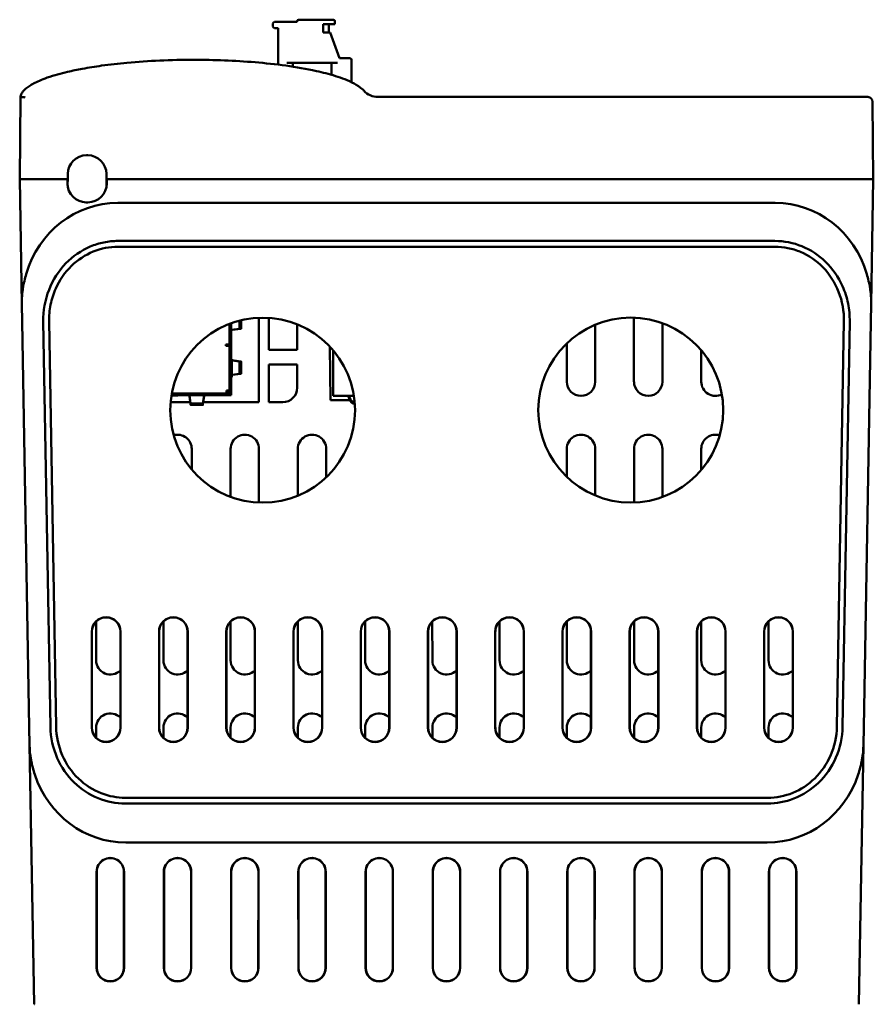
# Model space of a CAD drawing. Header units: inches. Extents: x 2.2 to 39.6, y -5.4 to 27.4.
# Tile 5 of 62: x 13.3 to 17.8, y -1.8 to 3.4. Entities that reach past the tile are written whole.
import ezdxf

# ---------------------------------------------------------------- set-up
doc = ezdxf.new("R2010")
doc.units = ezdxf.units.IN
doc.header["$MEASUREMENT"] = 0
doc.layers.add('Visible Edges(ANSI)', color=7, linetype='Continuous', lineweight=50)

msp = doc.modelspace()

# ---------------------------------------------------------------- linework, layer by layer
at = {"layer": 'Visible Edges(ANSI)'}
for p, q in [((14.6265, 3.3365), (14.6265, 3.3208)), ((14.7525, 3.3444), (14.6344, 3.3444)), ((14.7525, 3.3483), (14.7525, 3.3444)), ((14.9415, 3.3562), (14.7604, 3.3562)), ((14.8879, 3.3326), (14.9493, 3.3326)), ((14.8879, 3.2893), (14.8879, 3.3326)), ((14.9178, 3.3326), (14.9178, 3.2893)), ((14.9493, 3.3483), (14.9493, 3.3483)), ((14.9493, 3.3483), (14.9493, 3.3326)), ((14.9493, 3.3483), (14.9493, 3.3326)), ((14.9493, 3.3326), (14.9493, 3.3483)), ((14.9493, 3.3483), (14.9493, 3.3483)), ((14.9493, 3.3326), (14.9493, 3.3483)), ((14.6344, 3.3129), (14.6541, 3.3129)), ((14.6541, 3.3129), (14.6541, 3.1222)), ((14.9242, 3.2893), (14.8879, 3.2893)), ((14.973, 3.1554), (14.9242, 3.2893)), ((14.9242, 3.2893), (14.973, 3.1554)), ((14.973, 3.1554), (14.9242, 3.2893)), ((14.9242, 3.2893), (14.973, 3.1554)), ((14.7308, 3.1318), (14.6993, 3.1318)), ((14.7308, 3.1318), (14.7623, 3.1318)), ((14.7308, 3.1318), (14.7308, 3.1116)), ((14.7623, 3.1318), (14.9001, 3.1318)), ((14.9001, 3.1318), (14.9316, 3.1318)), ((14.9316, 3.1318), (14.9316, 3.0691)), ((14.9631, 3.1318), (14.9316, 3.1318)), ((15.0281, 3.1554), (14.973, 3.1554)), ((15.0359, 3.1475), (15.0359, 3.1279)), ((15.0359, 3.1475), (15.0359, 3.1279)), ((15.0359, 3.1475), (15.0359, 3.1475)), ((15.0359, 3.1279), (15.0359, 3.1475)), ((15.0359, 3.1475), (15.0359, 3.1475)), ((15.0359, 3.1475), (15.0359, 3.0306)), ((13.312, 2.9541), (13.3083, 2.5256)), ((17.7234, 2.9541), (15.1738, 2.9541)), ((17.7519, 2.5256), (17.7484, 2.9294)), ((13.6565, 2.6506), (13.6622, 2.6506)), ((13.3083, 2.5256), (13.3196, 1.8761)), ((13.3083, 2.5256), (13.3257, 2.5256)), ((13.3333, 2.5256), (13.3257, 2.5256)), ((13.5333, 2.5256), (13.3333, 2.5256)), ((13.5342, 2.5256), (13.5333, 2.5256)), ((13.5372, 2.5256), (13.5342, 2.5256)), ((13.5372, 2.5256), (13.557, 2.5256)), ((13.5583, 2.5256), (13.557, 2.5256)), ((13.5572, 2.5036), (13.5572, 2.5256)), ((13.558, 2.4986), (13.5583, 2.5256)), ((13.5583, 2.5256), (13.5585, 2.5535)), ((13.7602, 2.5535), (13.7605, 2.5256)), ((13.7618, 2.5256), (13.7605, 2.5256)), ((13.7605, 2.5256), (13.7607, 2.4986)), ((13.7616, 2.5256), (13.7616, 2.5036)), ((13.7618, 2.5256), (13.7816, 2.5256)), ((13.7841, 2.5256), (13.7816, 2.5256)), ((13.7855, 2.5256), (13.7841, 2.5256)), ((17.7269, 2.5256), (13.7855, 2.5256)), ((17.7519, 2.5256), (17.7269, 2.5256)), ((17.7406, 1.8761), (17.7519, 2.5256)), ((13.558, 2.4986), (13.5573, 2.4986)), ((13.558, 2.4986), (13.5576, 2.4942)), ((13.7607, 2.4986), (13.7611, 2.494)), ((13.7607, 2.4986), (13.7614, 2.4986)), ((13.6636, 2.4056), (13.6552, 2.4056)), ((13.8187, 2.4032), (17.2415, 2.4032)), ((13.8204, 2.2049), (17.2398, 2.2049)), ((17.2398, 2.1749), (13.8204, 2.1749)), ((13.3196, 1.8761), (13.3212, 1.7833)), ((17.739, 1.7833), (17.7406, 1.8761)), ((14.5537, 1.8051), (14.5537, 1.366)), ((14.6048, 1.639), (14.6048, 1.8045)), ((16.5061, 1.4724), (16.5061, 1.8055)), ((13.3212, 1.7833), (13.358, -0.3248)), ((13.468, -0.3229), (13.4312, 1.7852)), ((13.4612, 1.7857), (13.498, -0.3223)), ((14.4008, 1.7736), (14.4008, 1.6667)), ((14.4008, 1.7595), (14.4011, 1.7595)), ((14.4019, 1.7557), (14.4008, 1.7557)), ((14.4008, 1.7475), (14.4019, 1.7475)), ((14.401, 1.7465), (14.401, 1.5889)), ((14.4017, 1.7427), (14.4017, 1.7413)), ((14.4018, 1.5889), (14.4019, 1.7605)), ((14.4019, 1.4147), (14.4019, 1.774)), ((14.4019, 1.7605), (14.4019, 1.774)), ((14.4098, 1.777), (14.4098, 1.4147)), ((14.4098, 1.7422), (14.4523, 1.7482)), ((14.4591, 1.7482), (14.4151, 1.742)), ((14.4553, 1.7482), (14.4523, 1.7482)), ((14.4528, 1.7707), (14.4528, 1.7898)), ((14.4528, 1.7484), (14.4528, 1.7557)), ((14.4528, 1.7484), (14.4563, 1.7484)), ((14.4591, 1.7482), (14.4553, 1.7482)), ((14.4563, 1.7484), (14.4607, 1.7485)), ((14.4607, 1.7898), (14.4607, 1.7707)), ((14.4607, 1.7557), (14.4607, 1.7485)), ((14.7528, 1.7707), (14.7528, 1.639)), ((16.3041, 1.7688), (16.304, 1.4724)), ((16.6541, 1.7767), (16.654, 1.4724)), ((17.5622, -0.3223), (17.599, 1.7857)), ((17.629, 1.7852), (17.5922, -0.3229)), ((17.7022, -0.3248), (17.739, 1.7833)), ((14.4017, 1.7266), (14.4016, 1.7266)), ((14.4017, 1.7263), (14.4016, 1.7106)), ((14.4018, 1.5889), (14.4019, 1.7397)), ((14.4019, 1.7397), (14.4019, 1.7397)), ((14.4098, 1.737), (14.41, 1.737)), ((14.3811, 1.6588), (14.3811, 1.6667)), ((14.3811, 1.6667), (14.4008, 1.6667)), ((14.385, 1.6588), (14.3811, 1.6588)), ((14.3835, 1.6667), (14.3835, 1.6588)), ((14.4008, 1.6588), (14.385, 1.6588)), ((14.3914, 1.6588), (14.3914, 1.6667)), ((14.3919, 1.6667), (14.3919, 1.6588)), ((14.3973, 1.6667), (14.3973, 1.6588)), ((14.4008, 1.4265), (14.4008, 1.6588)), ((14.9259, 1.3755), (14.9235, 1.6543)), ((16.1561, 1.4724), (16.1561, 1.672)), ((14.4019, 1.5889), (14.4008, 1.5889)), ((14.4016, 1.6152), (14.4017, 1.5995)), ((14.4016, 1.5977), (14.4016, 1.5992)), ((14.4017, 1.5977), (14.4016, 1.5977)), ((14.4019, 1.5958), (14.4019, 1.5958)), ((14.4098, 1.5889), (14.4118, 1.5889)), ((14.4118, 1.5889), (14.4118, 1.4965)), ((14.7528, 1.639), (14.6048, 1.639)), ((14.94, 1.3996), (14.94, 1.6358)), ((16.8561, 1.4724), (16.8561, 1.636)), ((14.4019, 1.5858), (14.4019, 1.5035)), ((14.4523, 1.5776), (14.4118, 1.5833)), ((14.4151, 1.5838), (14.4591, 1.5776)), ((14.4523, 1.5776), (14.4553, 1.5776)), ((14.4563, 1.5774), (14.4528, 1.5774)), ((14.4528, 1.5701), (14.4528, 1.5774)), ((14.4528, 1.536), (14.4528, 1.5552)), ((14.4553, 1.5776), (14.4591, 1.5776)), ((14.4607, 1.5774), (14.4563, 1.5774)), ((14.4607, 1.5774), (14.4607, 1.5701)), ((14.4607, 1.5552), (14.4607, 1.536)), ((14.6049, 1.5619), (14.7528, 1.5619)), ((14.6049, 1.366), (14.6049, 1.5619)), ((14.7528, 1.5619), (14.7527, 1.441)), ((14.4008, 1.4965), (14.4019, 1.4965)), ((14.401, 1.4965), (14.401, 1.4144)), ((14.4017, 1.4944), (14.4016, 1.4944)), ((14.4017, 1.4917), (14.4016, 1.4759)), ((14.4016, 1.4899), (14.4016, 1.4914)), ((14.4018, 1.4147), (14.4018, 1.4965)), ((14.4018, 1.4229), (14.4018, 1.4965)), ((14.4019, 1.4935), (14.4019, 1.4935)), ((14.4098, 1.4965), (14.4118, 1.4965)), ((14.4118, 1.5079), (14.4522, 1.5135)), ((14.4591, 1.5135), (14.415, 1.5074)), ((14.4552, 1.5135), (14.4522, 1.5135)), ((14.4528, 1.5138), (14.4528, 1.5211)), ((14.4528, 1.5138), (14.4562, 1.5138)), ((14.4591, 1.5135), (14.4552, 1.5135)), ((14.4562, 1.5138), (14.4606, 1.5138)), ((14.4607, 1.5211), (14.4606, 1.5138)), ((14.1309, 1.4006), (14.0979, 1.4006)), ((14.0983, 1.4029), (14.398, 1.4029)), ((14.0996, 1.4108), (14.398, 1.4108)), ((14.1309, 1.4006), (14.1309, 1.4029)), ((14.1781, 1.4029), (14.1766, 1.4029)), ((14.1871, 1.4029), (14.1871, 1.4024)), ((14.1982, 1.3533), (14.192, 1.3973)), ((14.1922, 1.4029), (14.1982, 1.3601)), ((14.2624, 1.3602), (14.2683, 1.4029)), ((14.2685, 1.3974), (14.2624, 1.3533)), ((14.2733, 1.4024), (14.2733, 1.4029)), ((14.4008, 1.4265), (14.385, 1.4265)), ((14.385, 1.4255), (14.3914, 1.4192)), ((14.385, 1.4192), (14.3914, 1.4192)), ((14.3958, 1.4187), (14.385, 1.4187)), ((14.3914, 1.4192), (14.3914, 1.4265)), ((14.3919, 1.4187), (14.3914, 1.4192)), ((14.3919, 1.4265), (14.3919, 1.4187)), ((14.3958, 1.4108), (14.3958, 1.4187)), ((14.3973, 1.4265), (14.3973, 1.4183)), ((14.4097, 1.4029), (14.398, 1.4029)), ((14.401, 1.4147), (14.4016, 1.4147)), ((14.4016, 1.4147), (14.4018, 1.4147)), ((14.4018, 1.4229), (14.4018, 1.4147)), ((14.4018, 1.4147), (14.4018, 1.4147)), ((14.4091, 1.4108), (14.4097, 1.4108)), ((14.4097, 1.4108), (14.4097, 1.4029)), ((15.0485, 1.3996), (14.94, 1.3996)), ((14.1527, 1.366), (14.0936, 1.366)), ((14.1965, 1.366), (14.1527, 1.366)), ((14.1982, 1.3571), (14.1982, 1.3601)), ((14.1982, 1.3533), (14.1982, 1.3571)), ((14.1985, 1.3596), (14.1985, 1.3561)), ((14.1985, 1.3596), (14.2058, 1.3596)), ((14.1985, 1.3561), (14.1985, 1.3517)), ((14.2058, 1.3517), (14.1985, 1.3517)), ((14.2207, 1.3596), (14.2399, 1.3596)), ((14.2399, 1.3517), (14.2207, 1.3517)), ((14.2548, 1.3596), (14.2621, 1.3596)), ((14.2621, 1.3518), (14.2548, 1.3518)), ((14.2621, 1.3562), (14.2621, 1.3596)), ((14.2621, 1.3518), (14.2621, 1.3562)), ((14.2624, 1.3602), (14.2624, 1.3572)), ((14.2624, 1.3572), (14.2624, 1.3533)), ((14.3527, 1.366), (14.2641, 1.366)), ((14.4049, 1.366), (14.3527, 1.366)), ((14.5527, 1.366), (14.4049, 1.366)), ((14.5537, 1.366), (14.5527, 1.366)), ((14.6777, 1.366), (14.6049, 1.366)), ((15.0276, 1.3755), (14.9259, 1.3755)), ((14.204, 1.1224), (14.204, 1.0153)), ((14.4062, 0.8727), (14.4062, 1.1224)), ((14.554, 1.1224), (14.5539, 0.8432)), ((14.7562, 0.879), (14.7562, 1.1224)), ((14.904, 1.1224), (14.904, 0.9746)), ((16.1562, 0.9769), (16.1562, 1.1224)), ((16.304, 1.1224), (16.3039, 0.8802)), ((16.5062, 0.8434), (16.5062, 1.1224)), ((16.654, 1.1224), (16.6539, 0.8722)), ((16.8562, 1.0131), (16.8562, 1.1224)), ((13.7064, 0.0224), (13.7063, 0.2246)), ((14.0564, 0.0224), (14.0563, 0.2246)), ((14.4064, 0.0224), (14.4063, 0.2246)), ((14.7564, 0.0224), (14.7563, 0.2246)), ((15.1064, 0.0224), (15.1063, 0.2246)), ((15.4564, 0.0224), (15.4563, 0.2246)), ((15.8064, 0.0224), (15.8063, 0.2246)), ((16.1564, 0.0224), (16.1563, 0.2246)), ((16.5064, 0.0224), (16.5063, 0.2246)), ((16.8564, 0.0224), (16.8563, 0.2246)), ((17.2064, 0.0224), (17.2063, 0.2246)), ((13.6835, -0.328), (13.6835, 0.172)), ((13.6843, 0.172), (13.6843, -0.328)), ((13.8322, -0.328), (13.8322, 0.172)), ((13.8331, 0.172), (13.8331, -0.328)), ((14.0335, -0.328), (14.0335, 0.172)), ((14.0343, 0.172), (14.0343, -0.328)), ((14.1822, -0.328), (14.1822, 0.172)), ((14.1831, 0.172), (14.1831, -0.328)), ((14.3835, -0.328), (14.3835, 0.172)), ((14.3843, 0.172), (14.3843, -0.328)), ((14.5322, -0.328), (14.5322, 0.172)), ((14.5331, 0.172), (14.5331, -0.328)), ((14.7335, -0.328), (14.7335, 0.172)), ((14.7343, 0.172), (14.7343, -0.328)), ((14.8822, -0.328), (14.8822, 0.172)), ((14.8831, 0.172), (14.8831, -0.328)), ((15.0835, -0.328), (15.0835, 0.172)), ((15.0843, 0.172), (15.0843, -0.328)), ((15.2322, -0.328), (15.2322, 0.172)), ((15.2331, 0.172), (15.2331, -0.328)), ((15.4335, -0.328), (15.4335, 0.172)), ((15.4343, 0.172), (15.4343, -0.328)), ((15.5822, -0.328), (15.5822, 0.172)), ((15.5831, 0.172), (15.5831, -0.328)), ((15.7835, -0.328), (15.7835, 0.172)), ((15.7843, 0.172), (15.7843, -0.328)), ((15.9322, -0.328), (15.9322, 0.172)), ((15.9331, 0.172), (15.9331, -0.328)), ((16.1335, -0.328), (16.1335, 0.172)), ((16.1343, 0.172), (16.1343, -0.328)), ((16.2822, -0.328), (16.2822, 0.172)), ((16.2831, 0.172), (16.2831, -0.328)), ((16.4835, -0.328), (16.4835, 0.172)), ((16.4843, 0.172), (16.4843, -0.328)), ((16.6322, -0.328), (16.6322, 0.172)), ((16.6331, 0.172), (16.6331, -0.328)), ((16.8335, -0.328), (16.8335, 0.172)), ((16.8343, 0.172), (16.8343, -0.328)), ((16.9822, -0.328), (16.9822, 0.172)), ((16.9831, 0.172), (16.9831, -0.328)), ((17.1835, -0.328), (17.1835, 0.172)), ((17.1843, 0.172), (17.1843, -0.328)), ((17.3322, -0.328), (17.3322, 0.172)), ((17.3331, 0.172), (17.3331, -0.328)), ((13.3596, -0.4166), (13.358, -0.3248)), ((13.7064, -0.3807), (13.7064, -0.3276)), ((14.0564, -0.3807), (14.0564, -0.3276)), ((14.4064, -0.3807), (14.4064, -0.3276)), ((14.7564, -0.3807), (14.7564, -0.3276)), ((15.1064, -0.3807), (15.1064, -0.3276)), ((15.4564, -0.3807), (15.4564, -0.3276)), ((15.8064, -0.3807), (15.8064, -0.3276)), ((16.1564, -0.3807), (16.1564, -0.3276)), ((16.5064, -0.3807), (16.5064, -0.3276)), ((16.8564, -0.3807), (16.8564, -0.3276)), ((17.2064, -0.3807), (17.2064, -0.3276)), ((17.7022, -0.3248), (17.7006, -0.4166)), ((13.3596, -0.4166), (13.3832, -1.7677)), ((17.677, -1.7677), (17.7006, -0.4166)), ((13.8585, -0.693), (17.2017, -0.693)), ((17.2017, -0.723), (13.8585, -0.723)), ((17.2, -0.9257), (13.8602, -0.9257)), ((13.7088, -1.5777), (13.7087, -1.0777)), ((13.7096, -1.0777), (13.7096, -1.5777)), ((13.8505, -1.5777), (13.8506, -1.0777)), ((13.8515, -1.0777), (13.8514, -1.5777)), ((14.0588, -1.5777), (14.0587, -1.0777)), ((14.0596, -1.0777), (14.0596, -1.5777)), ((14.2005, -1.5777), (14.2006, -1.0777)), ((14.2015, -1.0777), (14.2014, -1.5777)), ((14.4088, -1.5777), (14.4087, -1.0777)), ((14.4096, -1.0777), (14.4096, -1.5777)), ((14.5505, -1.5777), (14.5506, -1.0777)), ((14.5515, -1.0777), (14.5514, -1.5777)), ((14.7588, -1.5777), (14.7587, -1.0777)), ((14.7596, -1.0777), (14.7596, -1.5777)), ((14.9005, -1.5777), (14.9006, -1.0777)), ((14.9015, -1.0777), (14.9014, -1.5777)), ((15.1088, -1.5777), (15.1087, -1.0777)), ((15.1096, -1.0777), (15.1096, -1.5777)), ((15.2505, -1.5777), (15.2506, -1.0777)), ((15.2515, -1.0777), (15.2514, -1.5777)), ((15.4588, -1.5777), (15.4587, -1.0777)), ((15.4596, -1.0777), (15.4596, -1.5777)), ((15.6005, -1.5777), (15.6006, -1.0777)), ((15.6015, -1.0777), (15.6014, -1.5777)), ((15.8088, -1.5777), (15.8087, -1.0777)), ((15.8096, -1.0777), (15.8096, -1.5777)), ((15.9505, -1.5777), (15.9506, -1.0777)), ((15.9515, -1.0777), (15.9514, -1.5777)), ((16.1588, -1.5777), (16.1587, -1.0777)), ((16.1596, -1.0777), (16.1596, -1.5777)), ((16.3005, -1.5777), (16.3006, -1.0777)), ((16.3015, -1.0777), (16.3014, -1.5777)), ((16.5088, -1.5777), (16.5087, -1.0777)), ((16.5096, -1.0777), (16.5096, -1.5777)), ((16.6505, -1.5777), (16.6506, -1.0777)), ((16.6515, -1.0777), (16.6514, -1.5777)), ((16.8588, -1.5777), (16.8587, -1.0777)), ((16.8596, -1.0777), (16.8596, -1.5777)), ((17.0005, -1.5777), (17.0006, -1.0777)), ((17.0015, -1.0777), (17.0014, -1.5777)), ((17.2088, -1.5777), (17.2087, -1.0777)), ((17.2096, -1.0777), (17.2096, -1.5777)), ((17.3505, -1.5777), (17.3506, -1.0777)), ((17.3515, -1.0777), (17.3514, -1.5777)), ((13.3853, -1.7677), (13.3832, -1.7677))]:
    msp.add_line(p, q, dxfattribs=at)
for centre in [(14.5731, 1.3242), (16.4892, 1.3245)]:
    msp.add_circle(centre, 0.4813, dxfattribs=at)
for centre, radius, start, end in [((14.6344, 3.3365), 0.00787, 90, 180), ((14.7604, 3.3483), 0.00787, 90, 180), ((14.9415, 3.3483), 0.00787, 0, 90), ((14.9415, 3.3483), 0.00787, 0, 90), ((14.6344, 3.3208), 0.00787, 180, 270), ((15.0281, 3.1475), 0.00787, 0, 90), ((15.0281, 3.1475), 0.00787, 0, 90), ((15.1738, 3.0541), 0.1, 222.231, 270), ((17.7234, 2.9291), 0.025, 0.5, 90), ((13.6565, 2.5526), 0.098, 90, 179.5), ((13.6622, 2.5526), 0.098, 0.5, 90), ((13.6552, 2.5036), 0.098, 180, 270), ((13.6636, 2.5036), 0.098, 270, 0), ((16.2301, 1.4724), 0.0739, 180.0087, 359.9913), ((16.5801, 1.4724), 0.0739, 180.0087, 359.9913), ((16.9301, 1.4724), 0.0739, 180.0087, 296.8537), ((14.3979, 1.4147), 0.00394, 270, 0), ((14.398, 1.4147), 0.0118, 270, 0), ((14.398, 1.4147), 0.00394, 270, 0), ((14.396, 1.4144), 0.005, 323.8787, 0), ((14.1301, 1.1224), 0.0739, 359.9913, 105.8769), ((14.4801, 1.1224), 0.0739, 359.9913, 180.0087), ((14.8301, 1.1224), 0.0739, 359.9913, 180.0087), ((16.2301, 1.1224), 0.0739, 359.9913, 180.0087), ((16.5801, 1.1224), 0.0739, 359.9913, 180.0087), ((16.9301, 1.1224), 0.0739, 72.6048, 180.0087), ((13.7583, 0.172), 0.0748, 0, 180), ((13.7583, 0.172), 0.0739, 0, 180), ((14.1083, 0.172), 0.0748, 0, 180), ((14.1083, 0.172), 0.0739, 0, 180), ((14.4583, 0.172), 0.0748, 0, 180), ((14.4583, 0.172), 0.0739, 0, 180), ((14.8083, 0.172), 0.0748, 0, 180), ((14.8083, 0.172), 0.0739, 0, 180), ((15.1583, 0.172), 0.0748, 0, 180), ((15.1583, 0.172), 0.0739, 0, 180), ((15.5083, 0.172), 0.0748, 0, 180), ((15.5083, 0.172), 0.0739, 0, 180), ((15.8583, 0.172), 0.0748, 0, 180), ((15.8583, 0.172), 0.0739, 0, 180), ((16.2083, 0.172), 0.0748, 0, 180), ((16.2083, 0.172), 0.0739, 0, 180), ((16.5583, 0.172), 0.0748, 0, 180), ((16.5583, 0.172), 0.0739, 0, 180), ((16.9083, 0.172), 0.0748, 0, 180), ((16.9083, 0.172), 0.0739, 0, 180), ((17.2583, 0.172), 0.0748, 0, 180), ((17.2583, 0.172), 0.0739, 0, 180), ((13.7801, 0.0224), 0.0737, 180.0087, 314.9968), ((14.1301, 0.0224), 0.0737, 180.0087, 314.9968), ((14.4801, 0.0224), 0.0737, 180.0087, 314.9968), ((14.8301, 0.0224), 0.0737, 180.0087, 314.9968), ((15.1801, 0.0224), 0.0737, 180.0087, 314.9968), ((15.5301, 0.0224), 0.0737, 180.0087, 314.9968), ((15.8801, 0.0224), 0.0737, 180.0087, 314.9968), ((16.2301, 0.0224), 0.0737, 180.0087, 314.9968), ((16.5801, 0.0224), 0.0737, 180.0087, 314.9968), ((16.9301, 0.0224), 0.0737, 180.0087, 314.9968), ((17.2801, 0.0224), 0.0737, 180.0087, 314.9968), ((13.7801, -0.3276), 0.0737, 44.9617, 180.0087), ((14.1301, -0.3276), 0.0737, 44.9617, 180.0087), ((14.4801, -0.3276), 0.0737, 44.9617, 180.0087), ((14.8301, -0.3276), 0.0737, 44.9617, 180.0087), ((15.1801, -0.3276), 0.0737, 44.9617, 180.0087), ((15.5301, -0.3276), 0.0737, 44.9617, 180.0087), ((15.8801, -0.3276), 0.0737, 44.9617, 180.0087), ((16.2301, -0.3276), 0.0737, 44.9617, 180.0087), ((16.5801, -0.3276), 0.0737, 44.9617, 180.0087), ((16.9301, -0.3276), 0.0737, 44.9617, 180.0087), ((17.2801, -0.3276), 0.0737, 44.9617, 180.0087), ((13.7583, -0.328), 0.0748, 180, 0), ((13.7583, -0.328), 0.0739, 180, 0), ((14.1083, -0.328), 0.0748, 180, 0), ((14.1083, -0.328), 0.0739, 180, 0), ((14.4583, -0.328), 0.0748, 180, 0), ((14.4583, -0.328), 0.0739, 180, 0), ((14.8083, -0.328), 0.0748, 180, 0), ((14.8083, -0.328), 0.0739, 180, 0), ((15.1583, -0.328), 0.0748, 180, 0), ((15.1583, -0.328), 0.0739, 180, 0), ((15.5083, -0.328), 0.0748, 180, 0), ((15.5083, -0.328), 0.0739, 180, 0), ((15.8583, -0.328), 0.0748, 180, 0), ((15.8583, -0.328), 0.0739, 180, 0), ((16.2083, -0.328), 0.0748, 180, 0), ((16.2083, -0.328), 0.0739, 180, 0), ((16.5583, -0.328), 0.0748, 180, 0), ((16.5583, -0.328), 0.0739, 180, 0), ((16.9083, -0.328), 0.0748, 180, 0), ((16.9083, -0.328), 0.0739, 180, 0), ((17.2583, -0.328), 0.0748, 180, 0), ((17.2583, -0.328), 0.0739, 180, 0), ((13.7801, -1.0776), 0.0714, 359.9913, 180.0087), ((13.7801, -1.0776), 0.0705, 359.9913, 180.0087), ((14.1301, -1.0776), 0.0714, 359.9913, 180.0087), ((14.1301, -1.0776), 0.0705, 359.9913, 180.0087), ((14.4801, -1.0776), 0.0714, 359.9913, 180.0087), ((14.4801, -1.0776), 0.0705, 359.9913, 180.0087), ((14.8301, -1.0776), 0.0714, 359.9913, 180.0087), ((14.8301, -1.0776), 0.0705, 359.9913, 180.0087), ((15.1801, -1.0776), 0.0714, 359.9913, 180.0087), ((15.1801, -1.0776), 0.0705, 359.9913, 180.0087), ((15.5301, -1.0776), 0.0714, 359.9913, 180.0087), ((15.5301, -1.0776), 0.0705, 359.9913, 180.0087), ((15.8801, -1.0776), 0.0714, 359.9913, 180.0087), ((15.8801, -1.0776), 0.0705, 359.9913, 180.0087), ((16.2301, -1.0776), 0.0714, 359.9913, 180.0087), ((16.2301, -1.0776), 0.0705, 359.9913, 180.0087), ((16.5801, -1.0776), 0.0714, 359.9913, 180.0087), ((16.5801, -1.0776), 0.0705, 359.9913, 180.0087), ((16.9301, -1.0776), 0.0714, 359.9913, 180.0087), ((16.9301, -1.0776), 0.0705, 359.9913, 180.0087), ((17.2801, -1.0776), 0.0714, 359.9913, 180.0087), ((17.2801, -1.0776), 0.0705, 359.9913, 180.0087), ((13.7801, -1.5776), 0.0713, 180.0087, 359.9913), ((13.7801, -1.5776), 0.0704, 180.0087, 359.9913), ((14.1301, -1.5776), 0.0713, 180.0087, 359.9913), ((14.1301, -1.5776), 0.0704, 180.0087, 359.9913), ((14.4801, -1.5776), 0.0713, 180.0087, 359.9913), ((14.4801, -1.5776), 0.0704, 180.0087, 359.9913), ((14.8301, -1.5776), 0.0713, 180.0087, 359.9913), ((14.8301, -1.5776), 0.0704, 180.0087, 359.9913), ((15.1801, -1.5776), 0.0713, 180.0087, 359.9913), ((15.1801, -1.5776), 0.0704, 180.0087, 359.9913), ((15.5301, -1.5776), 0.0713, 180.0087, 359.9913), ((15.5301, -1.5776), 0.0704, 180.0087, 359.9913), ((15.8801, -1.5776), 0.0713, 180.0087, 359.9913), ((15.8801, -1.5776), 0.0704, 180.0087, 359.9913), ((16.2301, -1.5776), 0.0713, 180.0087, 359.9913), ((16.2301, -1.5776), 0.0704, 180.0087, 359.9913), ((16.5801, -1.5776), 0.0713, 180.0087, 359.9913), ((16.5801, -1.5776), 0.0704, 180.0087, 359.9913), ((16.9301, -1.5776), 0.0713, 180.0087, 359.9913), ((16.9301, -1.5776), 0.0704, 180.0087, 359.9913), ((17.2801, -1.5776), 0.0713, 180.0087, 359.9913), ((17.2801, -1.5776), 0.0704, 180.0087, 359.9913)]:
    msp.add_arc(centre, radius, start, end, dxfattribs=at)
for centre, major_axis, ratio, start_param, end_param in [((13.8197, 1.8759), (-0.0097, 0.5272), 0.948296, 6.265725, 7.535459), ((17.2405, 1.8759), (0.0097, 0.5272), 0.948296, 5.030912, 6.300646), ((14.4528, 1.7898), (0, 0.015), 0.000204, 4.712258, 4.743168), ((14.4528, 1.7707), (0, -0.015), 0.000204, 0.069682, 1.570665), ((14.4607, 1.7898), (0, -0.015), 0.000204, 1.570665, 1.732778), ((14.4607, 1.7707), (0, -0.015), 0.000204, 0.069682, 1.570665), ((14.4016, 1.7255), (0, -0.015), 0.000204, 4.642576, 6.352998), ((14.4017, 1.7413), (0, -0.015), 0.000204, 0.069813, 1.570796), ((14.4156, 1.7271), (0, 0.015), 0.500177, 0.069662, 0.841201), ((14.4016, 1.6003), (0, 0.015), 0.000204, 6.213372, 7.923795), ((14.4017, 1.5845), (0, 0.015), 0.000204, 5.005159, 6.213372), ((14.4019, 1.5858), (0, 0.01), 0.000204, 0, 1.2628), ((14.4019, 1.5858), (0, 0.01), 0.000204, 4.712389, 6.283185), ((14.4156, 1.5988), (0, -0.015), 0.500177, 5.759434, 6.213522), ((14.4528, 1.5552), (0, 0.015), 0.000204, 4.712519, 6.213502), ((14.4607, 1.5552), (0, 0.015), 0.000204, 4.712519, 6.213502), ((14.4016, 1.4924), (0, 0.015), 0.000204, 1.435792, 1.640609), ((14.4016, 1.4909), (0, -0.015), 0.000204, 4.782202, 6.352998), ((14.4017, 1.5066), (0, -0.015), 0.000204, 0.069813, 0.82704), ((14.4019, 1.5035), (0, -0.01), 0.000204, 0, 1.570796), ((14.4019, 1.5035), (0, -0.01), 0.000204, 5.483386, 6.283185), ((14.4155, 1.4924), (0, 0.015), 0.500177, 0.069963, 0.518079), ((14.4528, 1.536), (0, -0.015), 0.000204, 0.069943, 1.570926), ((14.4607, 1.536), (0, -0.015), 0.000204, 0.069943, 1.570926), ((14.6777, 1.441), (-0.073, -0.0172), 0.99983, 1.338964, 2.909685), ((14.1771, 1.3968), (0.015, 0), 0.499999, 0.069752, 0.840305), ((14.2835, 1.3969), (-0.015, 0), 0.499999, 5.459123, 6.213311), ((14.385, 1.4265), (0, -0.0157), 0.000204, 0, 1.570796), ((14.3923, 1.4183), (0.00354, -0.00354), 0.999988, 6.273956, 7.068577), ((15.0431, 2.3433), (0, -0.9843), 0.086468, 5.99513, 6.231659), ((15.0431, 2.3433), (0, -0.9744), 0.086468, 6.031456, 6.231138), ((14.2207, 1.3596), (-0.015, 0), 0.00001, 4.71245, 6.213442), ((14.2207, 1.3517), (-0.015, 0), 0.00001, 4.712442, 6.213675), ((14.2399, 1.3596), (0.015, 0), 0.00001, 0.069886, 1.570849), ((14.2399, 1.3517), (0.015, 0), 0.00001, 0.069977, 1.570905), ((13.8594, -0.4002), (0.0087, -0.5254), 0.951544, 5.030839, 6.267427), ((17.2008, -0.4002), (-0.0087, -0.5254), 0.951544, 0.015758, 1.252346)]:
    msp.add_ellipse(centre, major_axis=major_axis, ratio=ratio, start_param=start_param, end_param=end_param, dxfattribs=at)
for points, knots in [([(15.0998, 2.9869), (15.098, 2.9889), (15.0962, 2.9908), (15.0796, 3.0066), (15.0643, 3.0158), (15.017, 3.0411), (14.9842, 3.0528), (14.9189, 3.0733), (14.8861, 3.0816), (14.7477, 3.1123), (14.6402, 3.1257), (14.4276, 3.1435), (14.3213, 3.1475), (14.2145, 3.1475), (14.1553, 3.1475), (14.0961, 3.1462), (13.9802, 3.1411), (13.9233, 3.1373), (13.8226, 3.128), (13.7788, 3.1231), (13.7013, 3.1123), (13.6677, 3.107), (13.6084, 3.096), (13.5828, 3.0907), (13.54, 3.0806), (13.5228, 3.0762), (13.4876, 3.0664), (13.4697, 3.0608), (13.4381, 3.0498), (13.4244, 3.0446), (13.4004, 3.0342), (13.3901, 3.0293), (13.3735, 3.0204), (13.3672, 3.0168), (13.354, 3.0083), (13.347, 3.0034), (13.3334, 2.9917), (13.3267, 2.9853), (13.3174, 2.9709), (13.3142, 2.9649), (13.3123, 2.9559), (13.3121, 2.955), (13.312, 2.9541)], [-11.590842, -11.590842, -11.590842, -11.590842, -11.575313, -11.575313, -11.451545, -11.451545, -11.197419, -11.197419, -10.943292, -10.943292, -10.134216, -10.134216, -9.32514, -9.32514, -9.32514, -8.876812, -8.876812, -8.444338, -8.444338, -8.111666, -8.111666, -7.855764, -7.855764, -7.658916, -7.658916, -7.525713, -7.525713, -7.386813, -7.386813, -7.279968, -7.279968, -7.197779, -7.197779, -7.147195, -7.147195, -7.090497, -7.090497, -7.034395, -7.034395, -7.004627, -7.004627, -7.001575, -7.001575, -7.001575, -7.001575]), ([(13.337, 2.9521), (13.3369, 2.9521), (13.3369, 2.9521), (13.3335, 2.9524), (13.3302, 2.9528), (13.3242, 2.9533), (13.3215, 2.9535), (13.3169, 2.9539), (13.3151, 2.954), (13.3126, 2.9542), (13.312, 2.9542), (13.312, 2.9541)], [-0.1001572, -0.1001572, -0.1001572, -0.1001572, -0.0997986, -0.0997986, -0.0743669, -0.0743669, -0.0495273, -0.0495273, -0.0247502, -0.0247502, 0, 0, 0, 0]), ([(13.4312, 1.7852), (13.4302, 1.8419), (13.4403, 1.8985), (13.4811, 2.0024), (13.511, 2.0492), (13.5853, 2.1256), (13.6281, 2.1552), (13.6985, 2.185), (13.7222, 2.1924), (13.7709, 2.2024), (13.7956, 2.2049), (13.8204, 2.2049)], [0, 0, 0, 0, 0.432234, 0.432234, 0.851157, 0.851157, 1.245139, 1.245139, 1.435031, 1.435031, 1.624275, 1.624275, 1.624275, 1.624275]), ([(17.2398, 2.2049), (17.2879, 2.2049), (17.3355, 2.1954), (17.4257, 2.1586), (17.4673, 2.1311), (17.5403, 2.0603), (17.5704, 2.0168), (17.6045, 1.9403), (17.6141, 1.9102), (17.6266, 1.8484), (17.6295, 1.8168), (17.629, 1.7852)], [0, 0, 0, 0, 0.366616, 0.366616, 0.742915, 0.742915, 1.141022, 1.141022, 1.38029, 1.38029, 1.620735, 1.620735, 1.620735, 1.620735]), ([(13.8204, 2.1749), (13.7761, 2.1749), (13.7325, 2.1662), (13.6493, 2.1323), (13.611, 2.1069), (13.5435, 2.0415), (13.5157, 2.0011), (13.4839, 1.9301), (13.475, 1.9021), (13.4634, 1.8446), (13.4607, 1.8152), (13.4612, 1.7857)], [0, 0, 0, 0, 0.337017, 0.337017, 0.684112, 0.684112, 1.05313, 1.05313, 1.275636, 1.275636, 1.499509, 1.499509, 1.499509, 1.499509]), ([(17.599, 1.7857), (17.5999, 1.8385), (17.5906, 1.8912), (17.5526, 1.9877), (17.525, 2.0312), (17.4562, 2.1018), (17.4168, 2.1292), (17.3519, 2.1567), (17.33, 2.1635), (17.2853, 2.1726), (17.2626, 2.1749), (17.2398, 2.1749)], [0, 0, 0, 0, 0.402308, 0.402308, 0.790869, 0.790869, 1.154442, 1.154442, 1.329121, 1.329121, 1.50303, 1.50303, 1.50303, 1.50303]), ([(13.3419, 2.0323), (13.3353, 2.0098), (13.329, 1.9826), (13.3214, 1.9337), (13.3191, 1.9023), (13.3196, 1.8761)], [0.8116314, 0.8116314, 0.8116314, 0.8116314, 0.9902938, 0.9902938, 1.1959459, 1.1959459, 1.1959459, 1.1959459]), ([(17.7406, 1.8761), (17.7411, 1.9023), (17.7388, 1.9337), (17.7312, 1.9826), (17.7249, 2.0098), (17.7183, 2.0323)], [0, 0, 0, 0, 0.2056521, 0.2056521, 0.3843145, 0.3843145, 0.3843145, 0.3843145]), ([(14.4019, 1.7397), (14.4019, 1.7399), (14.4019, 1.7401), (14.4019, 1.7403), (14.4019, 1.7405), (14.4019, 1.7406), (14.4018, 1.7408), (14.4018, 1.741), (14.4018, 1.7412), (14.4018, 1.7414), (14.4018, 1.7415), (14.4018, 1.7417), (14.4018, 1.7418), (14.4018, 1.7421), (14.4017, 1.7423), (14.4017, 1.7425), (14.4017, 1.7426), (14.4017, 1.7428), (14.4017, 1.7429), (14.4016, 1.7431), (14.4016, 1.7434), (14.4016, 1.7436), (14.4015, 1.7438), (14.4015, 1.744), (14.4015, 1.7442), (14.4014, 1.7443), (14.4014, 1.7445), (14.4014, 1.7447), (14.4013, 1.7449), (14.4013, 1.7451), (14.4013, 1.7453), (14.4012, 1.7454), (14.4012, 1.7456), (14.4012, 1.7457), (14.4011, 1.7459), (14.4011, 1.7461), (14.401, 1.7464), (14.401, 1.7465), (14.4009, 1.7466), (14.4009, 1.7468), (14.4009, 1.7469), (14.4008, 1.747), (14.4008, 1.7472)], [0, 0, 0, 0, 0.00150972, 0.00150972, 0.00150972, 0.00288785, 0.00288785, 0.00288785, 0.00453687, 0.00453687, 0.00453687, 0.00577571, 0.00577571, 0.00577571, 0.0075664, 0.0075664, 0.0075664, 0.00866356, 0.00866356, 0.00866356, 0.0105888, 0.0105888, 0.0105888, 0.0120985, 0.0120985, 0.0120985, 0.01347666, 0.01347666, 0.01347666, 0.01512567, 0.01512567, 0.01512567, 0.01636451, 0.01636451, 0.01636451, 0.0181552, 0.0181552, 0.0181552, 0.01925237, 0.01925237, 0.01925237, 0.02037697, 0.02037697, 0.02037697, 0.02037697]), ([(14.4011, 1.7595), (14.4012, 1.7589), (14.4013, 1.7582), (14.4016, 1.757), (14.4017, 1.7564), (14.4019, 1.7558)], [0, 0, 0, 0, 0.00528172, 0.00528172, 0.01017971, 0.01017971, 0.01017971, 0.01017971]), ([(14.4523, 1.7482), (14.4524, 1.7482), (14.4524, 1.7482), (14.4525, 1.7482), (14.4526, 1.7483), (14.4526, 1.7483), (14.4526, 1.7483), (14.4527, 1.7483), (14.4527, 1.7483), (14.4528, 1.7483), (14.4528, 1.7484), (14.4528, 1.7484), (14.4528, 1.7484)], [0, 0, 0, 0, 0.001133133, 0.001133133, 0.001133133, 0.002163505, 0.002163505, 0.002163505, 0.003365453, 0.003365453, 0.003365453, 0.005288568, 0.005288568, 0.005288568, 0.005288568]), ([(14.4607, 1.7485), (14.4607, 1.7484), (14.4607, 1.7484), (14.4607, 1.7484), (14.4607, 1.7484), (14.4607, 1.7484), (14.4606, 1.7484), (14.4606, 1.7484), (14.4606, 1.7484), (14.4606, 1.7484), (14.4606, 1.7484), (14.4605, 1.7484), (14.4605, 1.7484), (14.4605, 1.7483), (14.4604, 1.7483), (14.4604, 1.7483), (14.4603, 1.7483), (14.4603, 1.7483), (14.4602, 1.7483), (14.4602, 1.7483), (14.4601, 1.7483), (14.4601, 1.7483), (14.46, 1.7483), (14.4599, 1.7483), (14.4599, 1.7483), (14.4598, 1.7482), (14.4597, 1.7482), (14.4596, 1.7482), (14.4596, 1.7482), (14.4595, 1.7482), (14.4594, 1.7482), (14.4593, 1.7482), (14.4592, 1.7482), (14.4591, 1.7482)], [0, 0, 0, 0, 0.0014314, 0.0014314, 0.0014314, 0.00286281, 0.00286281, 0.00286281, 0.00429421, 0.00429421, 0.00429421, 0.00572562, 0.00572562, 0.00572562, 0.00715702, 0.00715702, 0.00715702, 0.00858843, 0.00858843, 0.00858843, 0.01001983, 0.01001983, 0.01001983, 0.01145124, 0.01145124, 0.01145124, 0.01288264, 0.01288264, 0.01288264, 0.01431405, 0.01431405, 0.01431405, 0.01574545, 0.01574545, 0.01574545, 0.01574545]), ([(14.4016, 1.7281), (14.4016, 1.729), (14.4016, 1.7299), (14.4017, 1.7309), (14.4017, 1.7311), (14.4017, 1.7313)], [-0.042146, -0.042146, -0.042146, -0.042146, -0.03145032, -0.03145032, -0.0285872, -0.0285872, -0.0285872, -0.0285872]), ([(14.4017, 1.5942), (14.4017, 1.5944), (14.4017, 1.5947), (14.4016, 1.5959), (14.4016, 1.5968), (14.4016, 1.5977)], [-0.009633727, -0.009633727, -0.009633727, -0.009633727, -0.007238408, -0.007238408, 0, 0, 0, 0]), ([(14.4528, 1.5774), (14.4528, 1.5774), (14.4528, 1.5774), (14.4528, 1.5774), (14.4528, 1.5774), (14.4527, 1.5775), (14.4527, 1.5775), (14.4527, 1.5775), (14.4526, 1.5775), (14.4526, 1.5775), (14.4525, 1.5776), (14.4524, 1.5776), (14.4523, 1.5776)], [0, 0, 0, 0, 0.001133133, 0.001133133, 0.001133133, 0.002163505, 0.002163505, 0.002163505, 0.003365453, 0.003365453, 0.003365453, 0.005288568, 0.005288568, 0.005288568, 0.005288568]), ([(14.4591, 1.5776), (14.4592, 1.5776), (14.4593, 1.5776), (14.4594, 1.5776), (14.4594, 1.5776), (14.4595, 1.5776), (14.4596, 1.5776), (14.4597, 1.5776), (14.4598, 1.5776), (14.4598, 1.5776), (14.4599, 1.5776), (14.46, 1.5775), (14.46, 1.5775), (14.4601, 1.5775), (14.4601, 1.5775), (14.4602, 1.5775), (14.4602, 1.5775), (14.4603, 1.5775), (14.4603, 1.5775), (14.4604, 1.5775), (14.4604, 1.5775), (14.4605, 1.5775), (14.4605, 1.5775), (14.4605, 1.5774), (14.4605, 1.5774), (14.4606, 1.5774), (14.4606, 1.5774), (14.4606, 1.5774), (14.4606, 1.5774), (14.4606, 1.5774), (14.4607, 1.5774), (14.4607, 1.5774), (14.4607, 1.5774), (14.4607, 1.5774)], [0, 0, 0, 0, 0.0014314, 0.0014314, 0.0014314, 0.00286281, 0.00286281, 0.00286281, 0.00429421, 0.00429421, 0.00429421, 0.00572562, 0.00572562, 0.00572562, 0.00715702, 0.00715702, 0.00715702, 0.00858843, 0.00858843, 0.00858843, 0.01001983, 0.01001983, 0.01001983, 0.01145124, 0.01145124, 0.01145124, 0.01288264, 0.01288264, 0.01288264, 0.01431405, 0.01431405, 0.01431405, 0.01574545, 0.01574545, 0.01574545, 0.01574545]), ([(14.4522, 1.5135), (14.4523, 1.5135), (14.4524, 1.5136), (14.4524, 1.5136), (14.4525, 1.5136), (14.4525, 1.5136), (14.4526, 1.5136), (14.4526, 1.5136), (14.4527, 1.5137), (14.4527, 1.5137), (14.4527, 1.5137), (14.4528, 1.5137), (14.4528, 1.5138)], [0, 0, 0, 0, 0.001133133, 0.001133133, 0.001133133, 0.002163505, 0.002163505, 0.002163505, 0.003365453, 0.003365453, 0.003365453, 0.005288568, 0.005288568, 0.005288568, 0.005288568]), ([(14.4606, 1.5138), (14.4606, 1.5138), (14.4606, 1.5138), (14.4606, 1.5138), (14.4606, 1.5137), (14.4606, 1.5137), (14.4606, 1.5137), (14.4606, 1.5137), (14.4605, 1.5137), (14.4605, 1.5137), (14.4605, 1.5137), (14.4605, 1.5137), (14.4604, 1.5137), (14.4604, 1.5137), (14.4603, 1.5137), (14.4603, 1.5137), (14.4603, 1.5136), (14.4602, 1.5136), (14.4602, 1.5136), (14.4601, 1.5136), (14.46, 1.5136), (14.46, 1.5136), (14.4599, 1.5136), (14.4599, 1.5136), (14.4598, 1.5136), (14.4597, 1.5136), (14.4596, 1.5136), (14.4596, 1.5136), (14.4595, 1.5135), (14.4594, 1.5135), (14.4593, 1.5135), (14.4592, 1.5135), (14.4591, 1.5135), (14.4591, 1.5135)], [0, 0, 0, 0, 0.0014314, 0.0014314, 0.0014314, 0.00286281, 0.00286281, 0.00286281, 0.00429421, 0.00429421, 0.00429421, 0.00572562, 0.00572562, 0.00572562, 0.00715702, 0.00715702, 0.00715702, 0.00858843, 0.00858843, 0.00858843, 0.01001983, 0.01001983, 0.01001983, 0.01145124, 0.01145124, 0.01145124, 0.01288264, 0.01288264, 0.01288264, 0.01431405, 0.01431405, 0.01431405, 0.01574545, 0.01574545, 0.01574545, 0.01574545]), ([(14.1871, 1.4024), (14.1867, 1.4025), (14.186, 1.4026), (14.1841, 1.4028), (14.1832, 1.4029), (14.1809, 1.4029), (14.1795, 1.4029), (14.1781, 1.4029)], [0, 0, 0, 0, 0.0035349, 0.0035349, 0.00685171, 0.00685171, 0.01155, 0.01155, 0.01155, 0.01155]), ([(14.2815, 1.4029), (14.2802, 1.4029), (14.2789, 1.4029), (14.2763, 1.4028), (14.2748, 1.4028), (14.2733, 1.4024)], [0, 0, 0, 0, 0.00998489, 0.00998489, 0.02003561, 0.02003561, 0.02003561, 0.02003561]), ([(14.1982, 1.3601), (14.1983, 1.36), (14.1983, 1.36), (14.1983, 1.3599), (14.1983, 1.3598), (14.1983, 1.3598), (14.1984, 1.3598), (14.1984, 1.3597), (14.1984, 1.3597), (14.1984, 1.3596), (14.1984, 1.3596), (14.1985, 1.3596), (14.1985, 1.3596)], [0, 0, 0, 0, 0.001133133, 0.001133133, 0.001133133, 0.002163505, 0.002163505, 0.002163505, 0.003365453, 0.003365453, 0.003365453, 0.005288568, 0.005288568, 0.005288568, 0.005288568]), ([(14.1985, 1.3517), (14.1985, 1.3517), (14.1985, 1.3517), (14.1985, 1.3517), (14.1985, 1.3517), (14.1985, 1.3517), (14.1985, 1.3518), (14.1985, 1.3518), (14.1985, 1.3518), (14.1984, 1.3518), (14.1984, 1.3518), (14.1984, 1.3519), (14.1984, 1.3519), (14.1984, 1.3519), (14.1984, 1.352), (14.1984, 1.352), (14.1984, 1.3521), (14.1984, 1.3521), (14.1984, 1.3522), (14.1984, 1.3522), (14.1984, 1.3523), (14.1983, 1.3523), (14.1983, 1.3524), (14.1983, 1.3525), (14.1983, 1.3525), (14.1983, 1.3526), (14.1983, 1.3527), (14.1983, 1.3528), (14.1983, 1.3528), (14.1983, 1.3529), (14.1983, 1.353), (14.1983, 1.3531), (14.1983, 1.3532), (14.1982, 1.3533)], [0, 0, 0, 0, 0.0014314, 0.0014314, 0.0014314, 0.00286281, 0.00286281, 0.00286281, 0.00429421, 0.00429421, 0.00429421, 0.00572562, 0.00572562, 0.00572562, 0.00715702, 0.00715702, 0.00715702, 0.00858843, 0.00858843, 0.00858843, 0.01001983, 0.01001983, 0.01001983, 0.01145124, 0.01145124, 0.01145124, 0.01288264, 0.01288264, 0.01288264, 0.01431405, 0.01431405, 0.01431405, 0.01574545, 0.01574545, 0.01574545, 0.01574545]), ([(14.2621, 1.3596), (14.2621, 1.3596), (14.2621, 1.3596), (14.2621, 1.3597), (14.2622, 1.3597), (14.2622, 1.3597), (14.2622, 1.3597), (14.2622, 1.3598), (14.2622, 1.3598), (14.2623, 1.3598), (14.2623, 1.3599), (14.2623, 1.36), (14.2624, 1.3602)], [0, 0, 0, 0, 0.001133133, 0.001133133, 0.001133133, 0.002163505, 0.002163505, 0.002163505, 0.003365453, 0.003365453, 0.003365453, 0.005288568, 0.005288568, 0.005288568, 0.005288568]), ([(14.2624, 1.3533), (14.2624, 1.3532), (14.2624, 1.3532), (14.2623, 1.3531), (14.2623, 1.353), (14.2623, 1.3529), (14.2623, 1.3528), (14.2623, 1.3527), (14.2623, 1.3527), (14.2623, 1.3526), (14.2623, 1.3525), (14.2623, 1.3525), (14.2623, 1.3524), (14.2623, 1.3523), (14.2623, 1.3523), (14.2622, 1.3522), (14.2622, 1.3522), (14.2622, 1.3521), (14.2622, 1.3521), (14.2622, 1.352), (14.2622, 1.352), (14.2622, 1.352), (14.2622, 1.3519), (14.2622, 1.3519), (14.2622, 1.3519), (14.2622, 1.3519), (14.2622, 1.3518), (14.2621, 1.3518), (14.2621, 1.3518), (14.2621, 1.3518), (14.2621, 1.3518), (14.2621, 1.3518), (14.2621, 1.3518), (14.2621, 1.3518)], [0, 0, 0, 0, 0.0014314, 0.0014314, 0.0014314, 0.00286281, 0.00286281, 0.00286281, 0.00429421, 0.00429421, 0.00429421, 0.00572562, 0.00572562, 0.00572562, 0.00715702, 0.00715702, 0.00715702, 0.00858843, 0.00858843, 0.00858843, 0.01001983, 0.01001983, 0.01001983, 0.01145124, 0.01145124, 0.01145124, 0.01288264, 0.01288264, 0.01288264, 0.01431405, 0.01431405, 0.01431405, 0.01574545, 0.01574545, 0.01574545, 0.01574545]), ([(15.0387, 1.3702), (15.039, 1.3701), (15.0397, 1.3699), (15.0424, 1.3696), (15.0446, 1.3695), (15.0488, 1.3694), (15.0505, 1.3693), (15.0524, 1.3693)], [-0.33286443, -0.33286443, -0.33286443, -0.33286443, -0.31097444, -0.31097444, -0.28269482, -0.28269482, -0.26661374, -0.26661374, -0.26661374, -0.26661374]), ([(15.0532, 1.3594), (15.051, 1.3595), (15.049, 1.3595), (15.0446, 1.3597), (15.0424, 1.3598), (15.0397, 1.3601), (15.039, 1.3602), (15.0387, 1.3604)], [0.26427741, 0.26427741, 0.26427741, 0.26427741, 0.28269123, 0.28269123, 0.31097029, 0.31097029, 0.3328599, 0.3328599, 0.3328599, 0.3328599]), ([(13.8585, -0.723), (13.8097, -0.723), (13.7615, -0.7135), (13.6701, -0.6762), (13.6281, -0.6484), (13.5549, -0.5772), (13.525, -0.5338), (13.4811, -0.4347), (13.469, -0.3791), (13.468, -0.3229)], [0, 0, 0, 0, 0.371804, 0.371804, 0.752074, 0.752074, 1.149281, 1.149281, 1.576985, 1.576985, 1.576985, 1.576985]), ([(13.498, -0.3223), (13.4989, -0.3736), (13.5098, -0.4243), (13.5499, -0.5171), (13.5785, -0.5587), (13.6486, -0.6263), (13.6889, -0.6522), (13.7731, -0.685), (13.8156, -0.693), (13.8585, -0.693)], [0, 0, 0, 0, 0.390479, 0.390479, 0.771062, 0.771062, 1.13333, 1.13333, 1.461153, 1.461153, 1.461153, 1.461153]), ([(17.2017, -0.693), (17.2466, -0.693), (17.291, -0.6842), (17.3752, -0.6499), (17.414, -0.6242), (17.4817, -0.5584), (17.5094, -0.5182), (17.55, -0.4262), (17.5613, -0.3746), (17.5622, -0.3223)], [0, 0, 0, 0, 0.342203, 0.342203, 0.693159, 0.693159, 1.061109, 1.061109, 1.45835, 1.45835, 1.45835, 1.45835]), ([(17.5922, -0.3229), (17.5912, -0.378), (17.5795, -0.4326), (17.5362, -0.5326), (17.5054, -0.5775), (17.4295, -0.6506), (17.3859, -0.6787), (17.2945, -0.7143), (17.2483, -0.723), (17.2017, -0.723)], [0, 0, 0, 0, 0.420356, 0.420356, 0.831137, 0.831137, 1.223645, 1.223645, 1.579789, 1.579789, 1.579789, 1.579789]), ([(13.3596, -0.4166), (13.36, -0.4414), (13.3626, -0.4684), (13.3722, -0.522), (13.3794, -0.5485), (13.3873, -0.5726)], [0, 0, 0, 0, 0.1928696, 0.1928696, 0.3856745, 0.3856745, 0.3856745, 0.3856745]), ([(17.6729, -0.5726), (17.6808, -0.5485), (17.688, -0.522), (17.6976, -0.4684), (17.7001, -0.4414), (17.7006, -0.4166)], [0.8050297, 0.8050297, 0.8050297, 0.8050297, 0.9978346, 0.9978346, 1.1907042, 1.1907042, 1.1907042, 1.1907042])]:
    msp.add_open_spline(points, degree=3, knots=knots, dxfattribs=at)
for points in [[(14.41, 1.737), (14.41, 1.7367), (14.4099, 1.7362), (14.4098, 1.7356)], [(14.4098, 1.5901), (14.4098, 1.5896), (14.4099, 1.5892), (14.41, 1.5889)], [(14.4016, 1.4944), (14.4016, 1.4952), (14.4016, 1.4959), (14.4017, 1.4965)]]:
    msp.add_open_spline(points, degree=3, dxfattribs=at)

doc.saveas('drawing.dxf')
